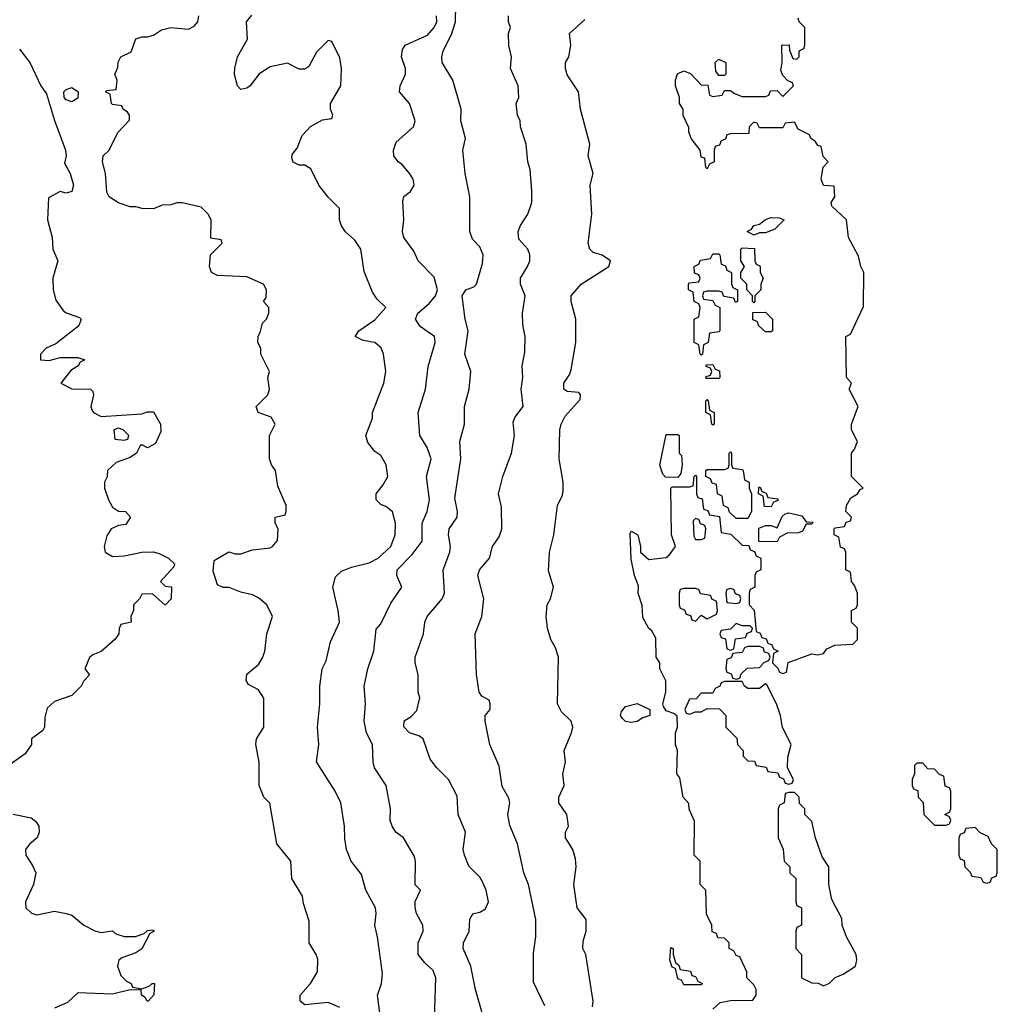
# Model space of a CAD drawing. Header units: inches. Extents: x 2601682 to 2755810, y 449311 to 584050.
# Tile 214 of 256: x 2643431 to 2646786, y 521339 to 524717. Entities that reach past the tile are written whole.
import ezdxf

# ---------------------------------------------------------------- set-up
doc = ezdxf.new("R2010")
doc.units = ezdxf.units.IN
doc.header["$MEASUREMENT"] = 0
doc.layers.add('C6542', color=7, linetype='Continuous')

msp = doc.modelspace()

# ---------------------------------------------------------------- linework, layer by layer
at = {"layer": 'C6542', "color": 2}
for points, elevation in [([(2645029.2, 521270), (2644995.1, 521390), (2644979.5, 521470), (2644953.2, 521530), (2644954, 521550), (2644973.2, 521590), (2644975.3, 521630), (2644980.2, 521639.8), (2644988, 521650), (2645010, 521654.8), (2645030, 521666), (2645039.3, 521690), (2645032.3, 521730), (2645018.9, 521758.9), (2645010, 521775.3), (2644972.9, 521812.9), (2644957.2, 521850), (2644953.2, 521870), (2644961.2, 521930), (2644935.3, 521990), (2644932.5, 522052.5), (2644902, 522110), (2644862, 522150), (2644840.2, 522180.2), (2644815.3, 522250), (2644800.2, 522260.2), (2644768.7, 522270), (2644749.4, 522290.6), (2644750, 522311.3), (2644774, 522326), (2644793.6, 522346.4), (2644804, 522390), (2644799, 522410), (2644799, 522470), (2644788.7, 522510), (2644788.7, 522530), (2644817.2, 522610), (2644821.2, 522650), (2644829.2, 522670), (2644881.2, 522730), (2644889.3, 522750), (2644883.7, 522830), (2644907, 522890), (2644909.5, 522910), (2644902, 522950), (2644904.5, 522970), (2644931.8, 523010), (2644933.3, 523030), (2644924.7, 523075.3), (2644945.1, 523210), (2644941.6, 523270), (2644957, 523330), (2644957.2, 523390), (2644973.2, 523450), (2644979, 523510), (2644959, 523570), (2644969.5, 523650), (2644959.5, 523690), (2644949.3, 523770), (2644962, 523790), (2644990, 523801), (2644999, 523810), (2645019.3, 523880.7), (2645021.2, 523910), (2645010, 523938), (2644984.7, 523964.7), (2644975.3, 523990), (2644976, 524110), (2644959.3, 524190), (2644952.3, 524270), (2644960.9, 524310), (2644944.5, 524370), (2644946.6, 524410), (2644917.2, 524510), (2644881.2, 524570), (2644879.3, 524590), (2644883.7, 524610), (2644913, 524667), (2644926.6, 524710), (2644928.1, 524768.1)], 30), ([(2644530, 521328), (2644490, 521345.2), (2644410, 521337.2), (2644394, 521350), (2644393.2, 521370), (2644429.4, 521410.6), (2644453.2, 521450), (2644453.6, 521493.6), (2644448.7, 521510), (2644424, 521550), (2644424, 521624), (2644404.7, 521684.7), (2644402, 521710), (2644365.2, 521770), (2644362, 521830), (2644314, 521890), (2644289.3, 522029.3), (2644269.2, 522050), (2644252.7, 522090), (2644252.7, 522170), (2644241.2, 522230), (2644244, 522250), (2644269, 522290), (2644268.9, 522388.9), (2644250, 522418), (2644216.4, 522436.4), (2644208, 522450), (2644210, 522472), (2644250, 522504.7), (2644265.2, 522530), (2644272.7, 522550), (2644279, 522610), (2644299, 522670), (2644279, 522710), (2644250, 522734), (2644230, 522744), (2644190, 522753.2), (2644150, 522769), (2644129.1, 522769.1), (2644110, 522778), (2644094.6, 522825.4), (2644098, 522862), (2644148.4, 522891.6), (2644170, 522884.7), (2644190, 522884.7), (2644230, 522898), (2644290, 522904.7), (2644298, 522910), (2644315.3, 522930), (2644318, 522970), (2644308, 522990), (2644308, 523010), (2644342, 523018), (2644346, 523030), (2644346, 523050), (2644316.5, 523116.5), (2644309, 523170), (2644295.3, 523190), (2644288.7, 523210), (2644288.7, 523290), (2644308, 523330), (2644294, 523354), (2644249.3, 523369.3), (2644242, 523390), (2644282, 523430), (2644288.7, 523450), (2644282, 523490), (2644288, 523510), (2644258, 523570), (2644258, 523590), (2644248.7, 523610), (2644248.9, 523631.1), (2644256.4, 523643.6), (2644264, 523676), (2644278, 523690), (2644286, 523710), (2644286, 523730), (2644268, 523750), (2644276.4, 523763.6), (2644278, 523790), (2644268, 523810), (2644210, 523835.3), (2644110, 523839), (2644088.7, 523850), (2644082, 523870), (2644086, 523910), (2644126, 523950), (2644122, 523962), (2644087.3, 523967.3), (2644088, 524030), (2644078, 524050), (2644053.6, 524073.6), (2643988.4, 524088.4), (2643970, 524088.7), (2643950, 524082), (2643919.6, 524080.4), (2643890, 524068.7), (2643851.1, 524068.9), (2643830, 524075.3), (2643810, 524075.3), (2643770, 524088.7), (2643738, 524110), (2643730, 524126), (2643725.2, 524190), (2643715.3, 524230), (2643718, 524250), (2643738, 524270), (2643768, 524330), (2643807.3, 524372.7), (2643808, 524390), (2643800.4, 524400.4), (2643786, 524410), (2643782, 524422), (2643750, 524426), (2643746, 524430), (2643742, 524462), (2643726, 524470), (2643730, 524474), (2643762, 524478), (2643766, 524510), (2643758, 524530), (2643767.3, 524552.7), (2643768.4, 524571.6), (2643778, 524590), (2643813.2, 524606.8), (2643830, 524651.3), (2643850, 524658), (2643870, 524658), (2643890, 524664.7), (2643917.2, 524682.8), (2643950, 524691), (2644010, 524684.9), (2644030, 524694.8), (2644042.7, 524710), (2644045.2, 524730)], 42), ([(2644666.6, 521310), (2644659.3, 521370), (2644673.2, 521410), (2644675.5, 521444.5), (2644659.3, 521570), (2644649.4, 521609.4), (2644654, 521650), (2644651.8, 521670), (2644619.3, 521730), (2644604.1, 521784.1), (2644569, 521830), (2644552.7, 521870), (2644546.3, 521906.3), (2644546, 521950), (2644532.7, 522030), (2644513.2, 522070), (2644449.2, 522170.8), (2644457.2, 522230), (2644453.2, 522290), (2644461.2, 522370), (2644461.2, 522430), (2644469, 522490), (2644482.7, 522517.3), (2644498, 522582), (2644528, 522650), (2644524, 522690), (2644505.2, 522770), (2644514.5, 522805.5), (2644535.3, 522824.7), (2644570, 522839.1), (2644630, 522853.4), (2644661.2, 522870), (2644705.2, 522910), (2644719.5, 522950), (2644720.9, 522990), (2644710, 523028.7), (2644690, 523046), (2644670, 523054), (2644654, 523070), (2644654, 523090), (2644678.6, 523121.4), (2644694, 523150), (2644689, 523190), (2644670, 523222), (2644650, 523235.3), (2644626.3, 523266.3), (2644619, 523290), (2644642, 523350), (2644642, 523370), (2644680.9, 523470), (2644687, 523510), (2644679.5, 523570), (2644671.4, 523591.4), (2644650, 523609.4), (2644610, 523616), (2644582, 523630), (2644595.3, 523650), (2644650, 523687.3), (2644688, 523730), (2644658, 523758), (2644642, 523782), (2644612.9, 523852.9), (2644601.2, 523930), (2644581.2, 523961.2), (2644549.3, 523989.3), (2644535.3, 524010), (2644528.7, 524030), (2644528, 524070), (2644490, 524108), (2644458, 524150), (2644430, 524206), (2644410, 524218), (2644390, 524218), (2644370, 524228), (2644364.7, 524244.7), (2644365.6, 524254.4), (2644383.1, 524276.9), (2644400.2, 524319.8), (2644428.9, 524351.1), (2644470, 524374), (2644502, 524378), (2644506, 524390), (2644498, 524410), (2644498, 524430), (2644533.2, 524490), (2644535.3, 524550), (2644530, 524586), (2644502, 524642), (2644490, 524646), (2644450, 524606), (2644423.6, 524556.4), (2644410, 524548), (2644390, 524548), (2644350, 524568), (2644290, 524556), (2644251.3, 524530), (2644222, 524490), (2644210, 524482), (2644190, 524478), (2644178, 524490), (2644168.7, 524528.7), (2644168.9, 524551.1), (2644179, 524590), (2644213.2, 524650), (2644209.5, 524710.5), (2644227.3, 524732.7)], 38), ([(2644853.6, 521253.6), (2644859, 521430), (2644850, 521455.3), (2644821.5, 521481.5), (2644799, 521510), (2644799, 521550), (2644815.3, 521590), (2644814, 521610), (2644793.2, 521650), (2644788.7, 521671.3), (2644788.4, 521691.6), (2644806, 521730), (2644788.7, 521748.7), (2644789.3, 521829.3), (2644785.6, 521845.6), (2644748.7, 521910), (2644722, 521930), (2644708.7, 521950), (2644702, 521970), (2644704, 522010), (2644689, 522090), (2644649, 522150), (2644644, 522170), (2644641.2, 522230), (2644621.2, 522270), (2644612.7, 522310), (2644617.2, 522370), (2644613.2, 522430), (2644625.2, 522490), (2644646, 522550), (2644654, 522626), (2644670, 522644.7), (2644705.1, 522714.9), (2644742.7, 522770), (2644725.2, 522810), (2644726, 522830), (2644777.4, 522882.6), (2644811.8, 522928.2), (2644812.3, 522990), (2644829.4, 523030), (2644837, 523070), (2644827.3, 523150), (2644842.7, 523210), (2644829.5, 523249.5), (2644804, 523290), (2644799, 523370), (2644824, 523450), (2644832.5, 523527.5), (2644857.2, 523610), (2644854, 523630), (2644805.1, 523665.1), (2644789.3, 523690), (2644797, 523710), (2644836.4, 523743.6), (2644858.4, 523770), (2644864.5, 523790), (2644853.8, 523833.8), (2644798, 523890), (2644783.1, 523923.1), (2644749.4, 523969.4), (2644745.2, 523990), (2644749.3, 524030.7), (2644745.6, 524094.4), (2644749.4, 524110.6), (2644772.1, 524127.9), (2644785.2, 524150), (2644781.2, 524170), (2644770, 524188.7), (2644742, 524222), (2644729.3, 524229.3), (2644715.3, 524250), (2644714, 524270), (2644723.2, 524296.8), (2644782, 524350), (2644788.7, 524370), (2644768.7, 524430), (2644734, 524470), (2644737.2, 524490), (2644755.1, 524530), (2644755.1, 524550), (2644740.9, 524590), (2644744.5, 524615.5), (2644754, 524630), (2644830, 524664.4), (2644853.3, 524690), (2644862.9, 524710), (2644860.9, 524730)], 34), ([(2645233.6, 521333.6), (2645194.6, 521414.6), (2645194, 521514), (2645202.7, 521570), (2645202.7, 521630), (2645177.2, 521750), (2645161.2, 521790), (2645139, 521890), (2645112.9, 521952.9), (2645106, 521990), (2645113.2, 522030), (2645110, 522046), (2645086.6, 522086.6), (2645076, 522156), (2645044, 522230), (2645028, 522310), (2645028, 522330), (2645046, 522350), (2645046, 522370), (2645042, 522382), (2645016.4, 522396.4), (2645008, 522410), (2644999, 522470), (2644994, 522610), (2645017.2, 522670), (2645024, 522730), (2645002.7, 522810), (2645009.4, 522830), (2645042.7, 522870), (2645054, 522910), (2645076.6, 522943.4), (2645086, 522970), (2645084.7, 523044.7), (2645074, 523090), (2645089.2, 523150), (2645119, 523230), (2645129.2, 523290), (2645124.1, 523335.9), (2645130, 523352), (2645159, 523390), (2645152.3, 523450), (2645157.2, 523490), (2645155.3, 523530), (2645164, 523576), (2645166, 523630), (2645157.2, 523670), (2645156, 523710), (2645165.2, 523770), (2645149.2, 523810), (2645149.2, 523830), (2645174, 523870), (2645182, 523890), (2645182, 523910), (2645175.3, 523930), (2645144.1, 523964.1), (2645141.2, 523990), (2645149.3, 524010.7), (2645175.3, 524050), (2645188.7, 524090), (2645189, 524130), (2645183.1, 524203.1), (2645175.3, 524230), (2645168.7, 524290), (2645149.1, 524349.1), (2645149, 524370), (2645139, 524390), (2645135.3, 524430), (2645144, 524450), (2645142, 524490), (2645115.3, 524550), (2645119, 524590), (2645109.1, 524629.1), (2645108.7, 524670), (2645115.3, 524690), (2645108.7, 524710), (2645108.7, 524730)], 26), ([(2645397.2, 521330), (2645399, 521350), (2645374, 521510), (2645364, 521530), (2645364.7, 521555.3), (2645375.3, 521590), (2645375.3, 521630), (2645344, 521670), (2645332.7, 521750), (2645341.2, 521810), (2645338, 521838), (2645329, 521870), (2645304, 521910), (2645304, 521930), (2645314, 521950), (2645309, 521990), (2645281.2, 522030), (2645281.2, 522050), (2645299, 522090), (2645295.3, 522130), (2645304, 522170), (2645299, 522210), (2645325.2, 522270), (2645329.2, 522290), (2645324, 522310), (2645290, 522342), (2645277.2, 522370), (2645279.5, 522530), (2645270, 522562), (2645253.2, 522590), (2645242, 522630), (2645237.2, 522670), (2645241.2, 522710), (2645252.7, 522730), (2645262.7, 522770), (2645246.3, 522826.3), (2645249.3, 522890), (2645263.7, 522950), (2645277.2, 523050), (2645293.8, 523086.2), (2645296.6, 523103.4), (2645296.2, 523130), (2645282.9, 523210), (2645285.2, 523310), (2645289.2, 523330), (2645302.9, 523357.1), (2645354.6, 523414.6), (2645355.3, 523430), (2645350, 523438), (2645310, 523442), (2645298, 523450), (2645298, 523470), (2645318.6, 523501.4), (2645323.2, 523516.8), (2645339.5, 523610), (2645339.3, 523690), (2645324, 523750), (2645324, 523770), (2645358, 523810), (2645453.2, 523870), (2645458, 523890), (2645430, 523909.2), (2645399, 523919), (2645388, 523930), (2645382, 523950), (2645394, 524050), (2645389, 524150), (2645399, 524190), (2645382, 524250), (2645388, 524290), (2645355.3, 524410), (2645348.7, 524470), (2645310, 524528), (2645304, 524550), (2645304, 524570), (2645315.3, 524590), (2645322, 524630), (2645318, 524670), (2645370, 524718)], 22), ([(2645810, 521322), (2645835.3, 521344.7), (2645870, 521352), (2645947.3, 521352.7), (2645958, 521370), (2645958, 521390), (2645950, 521406), (2645926, 521430), (2645926, 521450), (2645902, 521502), (2645890, 521506), (2645882, 521522), (2645866, 521530), (2645866, 521550), (2645850, 521566), (2645827.3, 521567.3), (2645822, 521582), (2645807.3, 521587.3), (2645806, 521610), (2645788.4, 521648.4), (2645786, 521730), (2645766, 521750), (2645766, 521830), (2645746, 521850), (2645747.3, 521967.3), (2645728.4, 522008.4), (2645727.3, 522027.3), (2645708, 522050), (2645696.4, 522116.4), (2645686, 522130), (2645688, 522210), (2645682, 522230), (2645682, 522270), (2645688, 522290), (2645687.3, 522327.3), (2645676.4, 522336.4), (2645650, 522346), (2645640.4, 522360.4), (2645638, 522370), (2645648.7, 522410), (2645648.4, 522448.4), (2645628, 522490), (2645628, 522510), (2645615.3, 522530), (2645614.6, 522594.6), (2645600.4, 522620.4), (2645590, 522628), (2645570, 522666), (2645566.8, 522706.8), (2645554, 522750), (2645554.6, 522774.6), (2645541.2, 522810), (2645530, 522866), (2645526, 522954), (2645530, 522962), (2645552, 522950), (2645562, 522910), (2645562, 522890), (2645590, 522864.7), (2645650, 522872), (2645660.4, 522879.6), (2645682, 522910), (2645668, 522950), (2645666, 523110), (2645670, 523114), (2645730, 523114), (2645742, 523118), (2645746, 523150), (2645750, 523154), (2645754, 523150), (2645754, 523090), (2645758, 523078), (2645772.7, 523072.7), (2645778, 523038), (2645792.7, 523032.7), (2645798, 523018), (2645832.7, 523012.7), (2645838, 522958), (2645871.6, 522951.6), (2645910, 522914), (2645932.7, 522912.7), (2645938, 522898), (2645952.7, 522892.7), (2645958, 522878), (2645974, 522870), (2645974, 522830), (2645958, 522822), (2645954, 522810), (2645954, 522770), (2645938, 522762), (2645934, 522750), (2645934, 522710), (2645951.6, 522691.6), (2645958, 522618), (2645972.7, 522612.7), (2645978, 522598), (2645992.7, 522592.7), (2645998, 522578), (2646012.7, 522572.7), (2646018, 522558), (2646034, 522550), (2646018, 522542), (2646014, 522510), (2646032.7, 522492.7), (2646038, 522478), (2646050, 522474), (2646062, 522478), (2646068, 522512), (2646150, 522541), (2646170, 522538), (2646190, 522542), (2646201.2, 522558.8), (2646228.4, 522571.6), (2646290, 522574), (2646306, 522590), (2646306, 522630), (2646286, 522650), (2646286, 522690), (2646302, 522698), (2646306, 522710), (2646306, 522750), (2646296.4, 522776.4), (2646286, 522790), (2646282, 522822), (2646266, 522830), (2646266, 522890), (2646262, 522902), (2646247.3, 522907.3), (2646242, 522942), (2646226, 522950), (2646226, 522970), (2646230, 522974), (2646262, 522978), (2646267.3, 522992.7), (2646282, 522998), (2646286, 523010), (2646266, 523030), (2646268, 523050), (2646283.1, 523076.9), (2646306, 523090), (2646315.3, 523104.7), (2646326, 523110), (2646286, 523150), (2646286, 523230), (2646296.4, 523243.6), (2646306, 523270), (2646286, 523310), (2646286, 523330), (2646308, 523390), (2646278, 523450), (2646286, 523470), (2646268, 523490), (2646266, 523630), (2646282, 523638), (2646327.3, 523732.7), (2646328, 523850), (2646318, 523870), (2646310, 523906), (2646275.3, 523970), (2646268, 524030), (2646218, 524078), (2646215.3, 524090), (2646228, 524110), (2646226, 524146), (2646190, 524148.7), (2646182, 524170), (2646188.4, 524211.6), (2646206, 524230), (2646188.4, 524248.4), (2646182, 524282), (2646170, 524286), (2646160.4, 524300.4), (2646146, 524310), (2646142, 524322), (2646102, 524342), (2646090, 524366), (2646058, 524362), (2646050, 524346), (2645970, 524346), (2645962, 524362), (2645950, 524366), (2645934, 524350), (2645932.7, 524327.3), (2645870, 524326), (2645858, 524322), (2645852.7, 524307.3), (2645838, 524302), (2645832.7, 524287.3), (2645818, 524282), (2645814, 524270), (2645814, 524230), (2645798, 524222), (2645790, 524206), (2645786, 524210), (2645782, 524242), (2645770, 524246), (2645766, 524270), (2645735.3, 524310), (2645727.3, 524332.7), (2645727.3, 524347.3), (2645708.4, 524388.4), (2645708, 524410), (2645695.3, 524430), (2645695.3, 524450), (2645682, 524490), (2645682, 524510), (2645688.4, 524531.6), (2645710, 524542), (2645732.7, 524532.7), (2645770, 524494), (2645792.7, 524492.7), (2645798, 524458), (2645810, 524454), (2645842, 524458), (2645850, 524474), (2645870, 524474), (2645883.6, 524463.6), (2645910, 524454), (2645990, 524454), (2646002, 524458), (2646007.3, 524472.7), (2646030, 524474), (2646050, 524454), (2646086, 524490), (2646082, 524502), (2646067.3, 524507.3), (2646050, 524526), (2646043.1, 524543.1), (2646048, 524570), (2646046, 524630), (2646071.3, 524631.3), (2646072.7, 524612.7), (2646084.7, 524584.7), (2646098, 524582), (2646106, 524590), (2646106, 524610), (2646122, 524618), (2646126, 524630), (2646126, 524690), (2646106, 524710), (2646102, 524722)], 18), ([(2643430, 524616), (2643465.5, 524570), (2643503, 524490), (2643522.8, 524462.8), (2643550, 524371.3), (2643587.7, 524270), (2643591, 524250), (2643584.7, 524224.7), (2643604.7, 524190), (2643616, 524150), (2643610, 524128), (2643590, 524122), (2643570, 524128), (2643530, 524106), (2643526.8, 524030), (2643542.8, 523970), (2643544.7, 523930), (2643562, 523890), (2643544.7, 523830), (2643546, 523790), (2643555.3, 523755.3), (2643579.8, 523719.8), (2643590.9, 523710.9), (2643636, 523696), (2643642, 523690), (2643633.7, 523666.3), (2643554.8, 523605.2), (2643522, 523590), (2643502, 523570), (2643502, 523550), (2643532.5, 523547.5), (2643570, 523558), (2643630, 523558), (2643654, 523550), (2643638, 523542), (2643631.3, 523530), (2643606.8, 523513.2), (2643572, 523470), (2643610, 523451), (2643674, 523450), (2643682, 523442), (2643684.7, 523430), (2643674.8, 523390), (2643678.8, 523378.8), (2643684.7, 523370), (2643710, 523356), (2643850, 523364.7), (2643870, 523372), (2643890, 523372), (2643914, 523330), (2643915.9, 523304.1), (2643896.9, 523263.1), (2643870, 523248), (2643850, 523258), (2643844.7, 523255.3), (2643832, 523230), (2643810, 523215.3), (2643762, 523198), (2643732, 523170), (2643731.1, 523148.9), (2643722, 523130), (2643722, 523110), (2643736, 523070), (2643750, 523044.7), (2643770, 523031.3), (2643794, 523030), (2643811, 523010), (2643795.3, 522984.7), (2643770, 522982), (2643744.7, 522970), (2643730, 522946), (2643721, 522910), (2643724.7, 522890), (2643750, 522874.8), (2643790, 522877.3), (2643850, 522890.8), (2643889.1, 522890.9), (2643910, 522886), (2643942, 522870), (2643962, 522850), (2643959.6, 522840.4), (2643914, 522790), (2643930, 522774), (2643951.6, 522771.6), (2643951.3, 522730), (2643930, 522708), (2643887.3, 522747.3), (2643850, 522746), (2643842, 522730), (2643822, 522710), (2643822, 522690), (2643812, 522670), (2643814, 522650), (2643778, 522642), (2643772, 522628), (2643771.3, 522610), (2643758, 522590), (2643710.6, 522549.4), (2643682, 522538), (2643671.1, 522528.9), (2643654, 522490), (2643671.1, 522468.9), (2643651.6, 522448.4), (2643642, 522430), (2643610, 522398), (2643550, 522378), (2643525.4, 522354.6), (2643516.9, 522323.1), (2643516, 522290), (2643510, 522278), (2643472, 522250), (2643471.3, 522230), (2643450, 522198), (2643382, 522150)], 42), ([(2643409, 521991), (2643470, 521979.1), (2643486.6, 521966.6), (2643497.1, 521950), (2643498, 521930), (2643490.5, 521909.5), (2643466, 521890), (2643451.3, 521870), (2643452, 521850), (2643475.3, 521815.3), (2643486, 521790), (2643478, 521750), (2643451.3, 521690), (2643452, 521670), (2643471, 521651), (2643490, 521646), (2643550, 521658.8), (2643590.9, 521650.9), (2643610, 521644.7), (2643651.3, 521610), (2643688.7, 521591.3), (2643710, 521584.7), (2643750, 521591.3), (2643761, 521581), (2643790, 521571.3), (2643828.4, 521571.6), (2643858, 521582), (2643870, 521592), (2643890, 521594), (2643892, 521590), (2643878, 521582), (2643850, 521528.7), (2643830, 521515.3), (2643782, 521498), (2643771.3, 521490), (2643766.8, 521470), (2643778, 521438), (2643798, 521418), (2643814, 521410), (2643818, 521398), (2643850, 521392), (2643878, 521402), (2643886, 521410), (2643894, 521410), (2643891.6, 521371.6), (2643872, 521350), (2643868.7, 521350), (2643862, 521362), (2643848.7, 521370), (2643847.3, 521387.3), (2643810, 521388.7), (2643750, 521373.2), (2643630, 521378), (2643595.3, 521344.7), (2643550, 521326)], 42)]:
    msp.add_lwpolyline(points, dxfattribs=dict(at, elevation=elevation))
for points, elevation in [([(2645830, 524526), (2645820.4, 524540.4), (2645818, 524570), (2645830, 524582), (2645854, 524570), (2645854, 524530), (2645850, 524526)], 18), ([(2643610, 524435.3), (2643590, 524442), (2643584, 524450), (2643582, 524470), (2643590, 524478), (2643610, 524484.7), (2643632, 524470), (2643630, 524448)], 42), ([(2645950, 523978), (2645928, 523990), (2645942, 523998), (2645950, 524011), (2645970, 524016), (2645990, 524031.3), (2646010, 524038), (2646036.9, 524036.9), (2646054, 524030), (2646022, 523998), (2645990, 523986), (2645970, 523986)], 18), ([(2645950, 523746), (2645946, 523750), (2645946, 523770), (2645926, 523790), (2645926, 523810), (2645906, 523830), (2645906, 523850), (2645918, 523870), (2645906, 523890), (2645906, 523930), (2645910, 523934), (2645952.7, 523932.7), (2645954, 523890), (2645958, 523878), (2645972, 523872), (2645972, 523850), (2645982, 523830), (2645974, 523810), (2645974, 523790), (2645954, 523770), (2645954, 523750)], 18), ([(2645887.3, 523747.3), (2645882, 523762), (2645847.3, 523767.3), (2645842, 523782), (2645830, 523786), (2645790, 523786), (2645778, 523782), (2645774, 523770), (2645778, 523758), (2645810, 523754), (2645818, 523738), (2645834, 523730), (2645834, 523650), (2645830, 523646), (2645798, 523642), (2645794, 523610), (2645778, 523602), (2645774, 523570), (2645770, 523566), (2645766, 523570), (2645762, 523602), (2645746, 523610), (2645746, 523690), (2645762, 523698), (2645766, 523730), (2645762, 523742), (2645746, 523750), (2645742, 523782), (2645726, 523790), (2645726, 523810), (2645730, 523814), (2645762, 523818), (2645766, 523830), (2645762, 523842), (2645747.3, 523847.3), (2645746, 523870), (2645762, 523878), (2645767.3, 523892.7), (2645802, 523898), (2645810, 523914), (2645830, 523914), (2645834, 523910), (2645838, 523878), (2645852.7, 523872.7), (2645858, 523858), (2645874, 523850), (2645874, 523810), (2645878, 523798), (2645894, 523790), (2645894, 523750)], 18), ([(2645990, 523646), (2645967.3, 523667.3), (2645962, 523682), (2645947.3, 523687.3), (2645947.3, 523712.7), (2645990, 523714), (2646014, 523690), (2646014, 523650), (2646010, 523646)], 18), ([(2645786, 523486), (2645787.3, 523492.7), (2645802, 523498), (2645806, 523510), (2645802, 523522), (2645787.3, 523527.3), (2645787.3, 523532.7), (2645810, 523534), (2645818, 523518), (2645832.7, 523512.7), (2645834, 523490), (2645830, 523486)], 18), ([(2645810, 523326), (2645806, 523330), (2645802, 523362), (2645786, 523370), (2645786, 523410), (2645790, 523414), (2645794, 523410), (2645798, 523378), (2645814, 523370), (2645814, 523330)], 18), ([(2643770, 523315.3), (2643754, 523310), (2643758, 523278), (2643790, 523274), (2643802, 523278), (2643806, 523290), (2643786, 523310)], 42), ([(2645690, 523146), (2645647.3, 523147.3), (2645638, 523158), (2645628.4, 523188.4), (2645650, 523294), (2645690, 523294), (2645694, 523290), (2645694, 523230), (2645702, 523222), (2645704.7, 523190), (2645699.6, 523160.4)], 18), ([(2645890, 523006), (2645867.3, 523027.3), (2645862, 523042), (2645846, 523050), (2645842, 523082), (2645826, 523090), (2645822, 523122), (2645807.3, 523127.3), (2645802, 523142), (2645786, 523150), (2645786, 523170), (2645790, 523174), (2645850, 523174), (2645862, 523178), (2645866, 523190), (2645866, 523230), (2645870, 523234), (2645874, 523230), (2645874, 523190), (2645878, 523178), (2645910, 523174), (2645914, 523170), (2645918, 523138), (2645934, 523130), (2645934, 523110), (2645942, 523090), (2645942, 523030), (2645930, 523006)], 18), ([(2646010, 523046), (2645987.3, 523047.3), (2645982, 523082), (2645966, 523090), (2645967.3, 523112.7), (2645972.7, 523112.7), (2645978, 523098), (2645992.7, 523092.7), (2645998, 523078), (2646032.7, 523072.7), (2646032.7, 523067.3), (2646018, 523062)], 18), ([(2646030, 522926), (2645967.3, 522927.3), (2645967.3, 522972.7), (2645990, 522982), (2646010, 522982), (2646030, 522974), (2646047.3, 523012.7), (2646058, 523022), (2646070, 523024.7), (2646114.8, 523014.8), (2646130, 522994), (2646152.7, 522992.7), (2646150, 522986), (2646130, 522986), (2646118, 522962), (2646103.6, 522956.4), (2646064.7, 522955.3), (2646038, 522942)], 18), ([(2645750, 523006), (2645742, 522998), (2645744.7, 522944.7), (2645750, 522934), (2645770, 522934), (2645782, 522938), (2645786, 522970), (2645782, 522982), (2645767.3, 522987.3), (2645762, 523002)], 18), ([(2645750, 522766), (2645710, 522766), (2645698, 522762), (2645694, 522750), (2645694, 522710), (2645698, 522698), (2645712.7, 522692.7), (2645718, 522678), (2645732.7, 522672.7), (2645738, 522658), (2645750, 522654), (2645770, 522674), (2645790, 522662), (2645822, 522678), (2645826, 522690), (2645822, 522722), (2645807.3, 522727.3), (2645802, 522742), (2645767.3, 522747.3), (2645762, 522762)], 18), ([(2645870, 522766), (2645858, 522762), (2645854, 522750), (2645858, 522718), (2645890, 522714), (2645902, 522718), (2645906, 522730), (2645902, 522742), (2645887.3, 522747.3), (2645882, 522762)], 18), ([(2645890, 522646), (2645870, 522626), (2645838, 522622), (2645834, 522610), (2645838, 522598), (2645852.7, 522592.7), (2645858, 522558), (2645870, 522554), (2645882, 522558), (2645887.3, 522592.7), (2645922, 522598), (2645927.3, 522612.7), (2645942, 522618), (2645946, 522630), (2645938, 522638), (2645910, 522638)], 18), ([(2645970, 522566), (2645930, 522566), (2645918, 522562), (2645910, 522546), (2645878, 522542), (2645872.7, 522527.3), (2645858, 522522), (2645854, 522490), (2645858, 522478), (2645872.7, 522472.7), (2645878, 522458), (2645890, 522454), (2645902, 522458), (2645907.3, 522472.7), (2645927.3, 522492.7), (2645970, 522494), (2645987.3, 522512.7), (2646002, 522518), (2646006, 522530), (2646002, 522542), (2645987.3, 522547.3), (2645982, 522562)], 18), ([(2645910, 522446), (2645850, 522446), (2645838, 522442), (2645834, 522430), (2645818, 522422), (2645810, 522406), (2645770, 522406), (2645752.7, 522387.3), (2645730, 522386), (2645714, 522350), (2645718, 522338), (2645730, 522334), (2645750, 522342), (2645770, 522342), (2645790, 522354), (2645832.7, 522352.7), (2645854, 522330), (2645854, 522290), (2645891.6, 522251.6), (2645894, 522230), (2645914, 522210), (2645914, 522190), (2645930, 522174), (2645952.7, 522172.7), (2645958, 522158), (2645992.7, 522152.7), (2645998, 522138), (2646032.7, 522132.7), (2646038, 522118), (2646052.7, 522112.7), (2646058, 522098), (2646070, 522094), (2646082, 522098), (2646086, 522110), (2646066, 522150), (2646067.3, 522187.3), (2646078, 522230), (2646048.9, 522288.9), (2646042, 522330), (2646028.7, 522370), (2645995.3, 522435.3), (2645990, 522438), (2645970, 522422), (2645930, 522422), (2645918, 522430)], 18), ([(2645530, 522306), (2645510, 522309.2), (2645499.3, 522319.3), (2645493.2, 522330), (2645496.5, 522343.5), (2645510, 522361), (2645550, 522371.3), (2645594, 522350), (2645594, 522330), (2645570, 522322), (2645550, 522309.2)], 18), ([(2646530, 522166), (2646510, 522166), (2646502, 522158), (2646502, 522130), (2646494, 522110), (2646494, 522090), (2646498, 522078), (2646512.7, 522072.7), (2646514, 522050), (2646531.6, 522031.6), (2646534, 521990), (2646570, 521954), (2646610, 521954), (2646622, 521958), (2646626, 521970), (2646622, 521982), (2646606, 521990), (2646622, 521998), (2646626, 522010), (2646626, 522070), (2646622, 522082), (2646607.3, 522087.3), (2646602, 522122), (2646587.3, 522127.3), (2646570, 522146), (2646547.3, 522147.3)], 18), ([(2646090, 522066), (2646070, 522066), (2646058, 522062), (2646054, 522030), (2646038, 522022), (2646034, 522010), (2646034, 521910), (2646051.6, 521871.6), (2646054, 521830), (2646074, 521810), (2646074, 521790), (2646094, 521770), (2646094, 521690), (2646098, 521678), (2646114, 521670), (2646114, 521610), (2646098, 521602), (2646094, 521590), (2646094, 521530), (2646114, 521510), (2646114, 521430), (2646150, 521412), (2646171.1, 521411.1), (2646190, 521402), (2646210, 521411.3), (2646229.3, 521430.7), (2646257.5, 521442.5), (2646299, 521470), (2646304, 521490), (2646302, 521510), (2646268.7, 521570), (2646254, 521610), (2646252.9, 521632.9), (2646218, 521698), (2646208, 521750), (2646208, 521810), (2646185.2, 521845.2), (2646162, 521910), (2646150, 521966), (2646126, 521990), (2646126, 522010), (2646107.3, 522027.3), (2646106, 522050)], 18), ([(2646710, 521946), (2646678, 521942), (2646672.7, 521927.3), (2646658, 521922), (2646654, 521910), (2646654, 521850), (2646658, 521838), (2646672.7, 521832.7), (2646674, 521810), (2646692.7, 521792.7), (2646698, 521778), (2646730, 521774), (2646738, 521758), (2646750, 521754), (2646762, 521758), (2646767.3, 521772.7), (2646782, 521778), (2646786, 521790), (2646786, 521870), (2646766, 521890), (2646754.6, 521914.6), (2646727.3, 521927.3)], 18), ([(2645710, 521406), (2645702, 521422), (2645690, 521426), (2645682, 521462), (2645670, 521466), (2645662, 521490), (2645666, 521534), (2645674, 521530), (2645674, 521510), (2645682, 521482), (2645692.7, 521472.7), (2645698, 521458), (2645732.7, 521452.7), (2645738, 521438), (2645750, 521434), (2645758, 521418), (2645774, 521410), (2645770, 521406)], 18)]:
    msp.add_lwpolyline(points, close=True, dxfattribs=dict(at, elevation=elevation))

doc.saveas('drawing.dxf')
